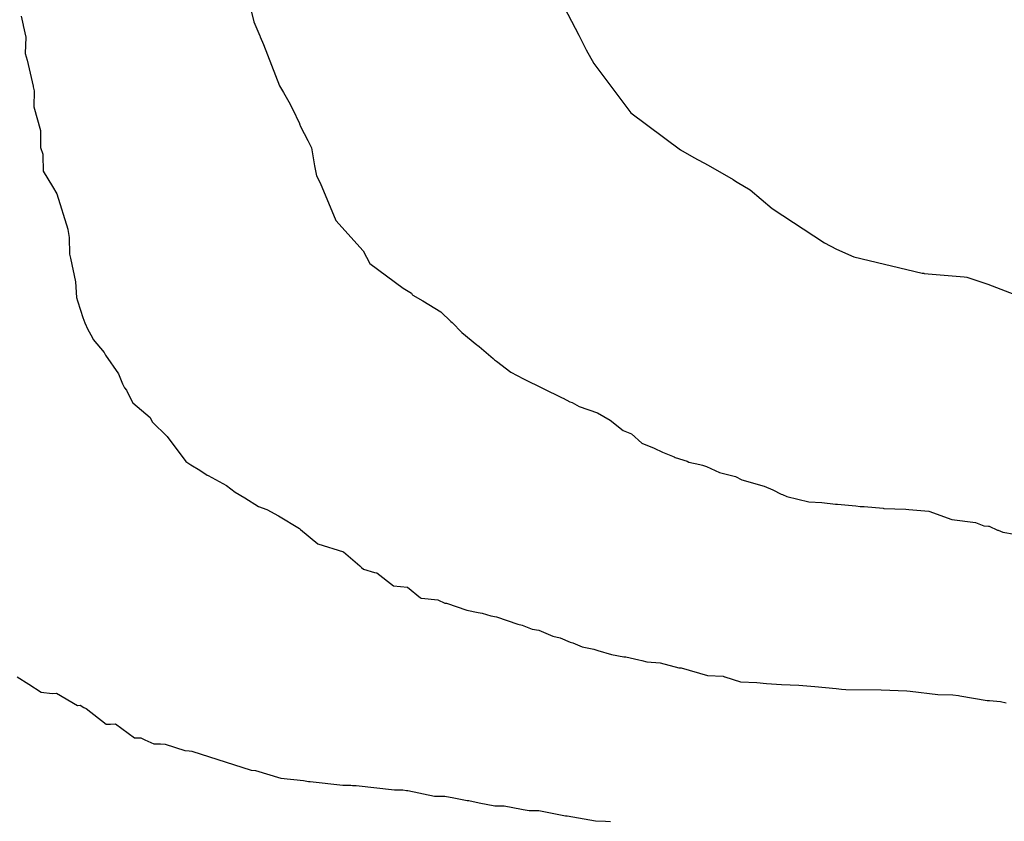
# Model space of a CAD drawing. Extents: x 158343 to 162498, y 431347 to 434500.
# Tile 172 of 220: x 159544 to 159564, y 434082 to 434098. Entities that reach past the tile are written whole.
import ezdxf

# ---------------------------------------------------------------- set-up
doc = ezdxf.new("R2010")
doc.units = 0
doc.header["$LTSCALE"] = 10
doc.header["$MEASUREMENT"] = 0
doc.layers.add('000_arcering', color=8, linetype='CONTINUOUS')
doc.layers.add('def. con-hoogtelijn (index)', color=8, linetype='CONTINUOUS')

# ---------------------------------------------------------------- blocks, each defined once
blk = doc.blocks.new('bestaande hoogtelijnen')
at = {"layer": 'def. con-hoogtelijn (index)'}
for p, q in [((-119.079, 31.757), (-118.975, 31.318)), ((-119.079, 31.757), (-118.975, 31.318)), ((-112.821, 31.606), (-112.531, 31.051)), ((-112.821, 31.606), (-112.531, 31.051)), ((-112.821, 31.606), (-112.531, 31.051)), ((-123.585, 31.426), (-123.548, 31.253)), ((-123.585, 31.426), (-123.548, 31.253)), ((-123.585, 31.426), (-123.548, 31.253)), ((-123.548, 31.253), (-123.549, 31.242)), ((-123.548, 31.253), (-123.549, 31.242)), ((-123.548, 31.253), (-123.549, 31.242)), ((-123.549, 31.242), (-123.494, 31.013)), ((-123.549, 31.242), (-123.494, 31.013)), ((-123.549, 31.242), (-123.494, 31.013)), ((-118.975, 31.318), (-118.854, 31.041)), ((-118.975, 31.318), (-118.854, 31.041)), ((-112.531, 31.051), (-112.385, 30.76)), ((-112.531, 31.051), (-112.385, 30.76)), ((-112.531, 31.051), (-112.385, 30.76)), ((-123.494, 31.013), (-123.506, 30.692)), ((-123.494, 31.013), (-123.506, 30.692)), ((-123.494, 31.013), (-123.506, 30.692)), ((-118.854, 31.041), (-118.85, 31.028)), ((-118.854, 31.041), (-118.85, 31.028)), ((-118.85, 31.028), (-118.848, 31.019)), ((-118.85, 31.028), (-118.848, 31.019)), ((-118.848, 31.019), (-118.785, 30.867)), ((-118.848, 31.019), (-118.785, 30.867)), ((-118.785, 30.867), (-118.463, 30.046)), ((-118.785, 30.867), (-118.463, 30.046)), ((-123.506, 30.692), (-123.47, 30.554)), ((-123.506, 30.692), (-123.47, 30.554)), ((-123.506, 30.692), (-123.47, 30.554)), ((-112.385, 30.76), (-112.232, 30.492)), ((-112.385, 30.76), (-112.232, 30.492)), ((-112.385, 30.76), (-112.232, 30.492)), ((-123.47, 30.554), (-123.348, 30.042)), ((-123.47, 30.554), (-123.348, 30.042)), ((-123.47, 30.554), (-123.348, 30.042)), ((-112.232, 30.492), (-111.496, 29.515)), ((-112.232, 30.492), (-111.496, 29.515)), ((-112.232, 30.492), (-111.496, 29.515)), ((-123.348, 30.042), (-123.349, 30.027)), ((-123.348, 30.042), (-123.349, 30.027)), ((-123.348, 30.042), (-123.349, 30.027)), ((-123.349, 30.027), (-123.333, 29.947)), ((-123.349, 30.027), (-123.333, 29.947)), ((-123.349, 30.027), (-123.333, 29.947)), ((-123.333, 29.947), (-123.337, 29.633)), ((-123.333, 29.947), (-123.337, 29.633)), ((-123.333, 29.947), (-123.337, 29.633)), ((-118.463, 30.046), (-118.389, 29.917)), ((-118.463, 30.046), (-118.389, 29.917)), ((-118.389, 29.917), (-118.281, 29.733)), ((-118.389, 29.917), (-118.281, 29.733)), ((-118.281, 29.733), (-118.21, 29.591)), ((-118.281, 29.733), (-118.21, 29.591)), ((-123.337, 29.633), (-123.206, 29.161)), ((-123.337, 29.633), (-123.206, 29.161)), ((-123.337, 29.633), (-123.206, 29.161)), ((-118.21, 29.591), (-118.071, 29.304)), ((-118.21, 29.591), (-118.071, 29.304)), ((-111.496, 29.515), (-110.514, 28.782)), ((-111.496, 29.515), (-110.514, 28.782)), ((-111.496, 29.515), (-110.514, 28.782)), ((-118.071, 29.304), (-118.067, 29.298)), ((-118.071, 29.304), (-118.067, 29.298)), ((-118.067, 29.298), (-118.05, 29.24)), ((-118.067, 29.298), (-118.05, 29.24)), ((-123.206, 29.149), (-123.207, 29.137)), ((-123.206, 29.149), (-123.207, 29.137)), ((-123.206, 29.149), (-123.207, 29.137)), ((-123.207, 29.137), (-123.202, 28.824)), ((-123.207, 29.137), (-123.202, 28.824)), ((-123.207, 29.137), (-123.202, 28.824)), ((-123.206, 29.161), (-123.206, 29.149)), ((-123.206, 29.161), (-123.206, 29.149)), ((-123.206, 29.161), (-123.206, 29.149)), ((-118.05, 29.24), (-117.905, 28.962)), ((-118.05, 29.24), (-117.905, 28.962)), ((-117.905, 28.962), (-117.832, 28.817)), ((-117.905, 28.962), (-117.832, 28.817)), ((-123.202, 28.824), (-123.155, 28.693)), ((-123.202, 28.824), (-123.155, 28.693)), ((-123.202, 28.824), (-123.155, 28.693)), ((-117.832, 28.817), (-117.774, 28.464)), ((-117.832, 28.817), (-117.774, 28.464)), ((-110.514, 28.782), (-110.25, 28.63)), ((-110.514, 28.782), (-110.25, 28.63)), ((-110.514, 28.782), (-110.25, 28.63)), ((-123.155, 28.693), (-123.156, 28.677)), ((-123.155, 28.693), (-123.156, 28.677)), ((-123.155, 28.693), (-123.156, 28.677)), ((-123.156, 28.677), (-123.153, 28.357)), ((-123.156, 28.677), (-123.153, 28.357)), ((-123.156, 28.677), (-123.153, 28.357)), ((-110.25, 28.63), (-109.965, 28.474)), ((-110.25, 28.63), (-109.965, 28.474)), ((-110.25, 28.63), (-109.965, 28.474)), ((-123.153, 28.357), (-122.965, 28.056)), ((-123.153, 28.357), (-122.965, 28.056)), ((-123.153, 28.357), (-122.965, 28.056)), ((-117.774, 28.464), (-117.732, 28.263)), ((-117.774, 28.464), (-117.732, 28.263)), ((-109.965, 28.474), (-109.468, 28.189)), ((-109.965, 28.474), (-109.468, 28.189)), ((-109.965, 28.474), (-109.468, 28.189)), ((-117.732, 28.263), (-117.656, 28.129)), ((-117.732, 28.263), (-117.656, 28.129)), ((-117.656, 28.129), (-117.347, 27.378)), ((-117.656, 28.129), (-117.347, 27.378)), ((-109.468, 28.189), (-109.421, 28.161)), ((-109.468, 28.189), (-109.421, 28.161)), ((-109.468, 28.189), (-109.421, 28.161)), ((-109.421, 28.161), (-109.393, 28.141)), ((-109.421, 28.161), (-109.393, 28.141)), ((-109.421, 28.161), (-109.393, 28.141)), ((-109.393, 28.141), (-109.135, 27.984)), ((-109.393, 28.141), (-109.135, 27.984)), ((-109.393, 28.141), (-109.135, 27.984)), ((-122.965, 28.056), (-122.879, 27.905)), ((-122.965, 28.056), (-122.879, 27.905)), ((-122.965, 28.056), (-122.879, 27.905)), ((-109.135, 27.984), (-108.694, 27.616)), ((-109.135, 27.984), (-108.694, 27.616)), ((-109.135, 27.984), (-108.694, 27.616)), ((-122.879, 27.905), (-122.664, 27.21)), ((-122.879, 27.905), (-122.664, 27.21)), ((-122.879, 27.905), (-122.664, 27.21)), ((-108.694, 27.616), (-107.661, 26.934)), ((-108.694, 27.616), (-107.661, 26.934)), ((-108.694, 27.616), (-107.661, 26.934)), ((-117.347, 27.378), (-116.806, 26.776)), ((-117.347, 27.378), (-116.806, 26.776)), ((-122.664, 27.21), (-122.664, 27.199)), ((-122.664, 27.21), (-122.664, 27.199)), ((-122.664, 27.21), (-122.664, 27.199)), ((-122.664, 27.199), (-122.636, 27.042)), ((-122.664, 27.199), (-122.636, 27.042)), ((-122.664, 27.199), (-122.636, 27.042)), ((-122.636, 27.042), (-122.631, 26.713)), ((-122.636, 27.042), (-122.631, 26.713)), ((-122.636, 27.042), (-122.631, 26.713)), ((-116.806, 26.776), (-116.672, 26.524)), ((-116.806, 26.776), (-116.672, 26.524)), ((-107.661, 26.934), (-107.42, 26.808)), ((-107.661, 26.934), (-107.42, 26.808)), ((-107.661, 26.934), (-107.42, 26.808)), ((-107.42, 26.808), (-107.078, 26.661)), ((-107.42, 26.808), (-107.078, 26.661)), ((-107.42, 26.808), (-107.078, 26.661)), ((-122.631, 26.713), (-122.624, 26.684)), ((-122.631, 26.713), (-122.624, 26.684)), ((-122.631, 26.713), (-122.624, 26.684)), ((-122.624, 26.684), (-122.611, 26.636)), ((-122.624, 26.684), (-122.611, 26.636)), ((-122.624, 26.684), (-122.611, 26.636)), ((-122.611, 26.636), (-122.513, 26.164)), ((-122.611, 26.636), (-122.513, 26.164)), ((-122.611, 26.636), (-122.513, 26.164)), ((-107.078, 26.661), (-105.725, 26.337)), ((-107.078, 26.661), (-105.725, 26.337)), ((-107.078, 26.661), (-105.725, 26.337)), ((-116.672, 26.524), (-116.015, 26.038)), ((-116.672, 26.524), (-116.015, 26.038)), ((-122.513, 26.164), (-122.488, 25.856)), ((-122.513, 26.164), (-122.488, 25.856)), ((-122.513, 26.164), (-122.488, 25.856)), ((-105.725, 26.337), (-105.691, 26.333)), ((-105.725, 26.337), (-105.691, 26.333)), ((-105.725, 26.337), (-105.691, 26.333)), ((-105.691, 26.333), (-105.681, 26.329)), ((-105.691, 26.333), (-105.681, 26.329)), ((-105.691, 26.333), (-105.681, 26.329)), ((-105.681, 26.329), (-104.89, 26.264)), ((-105.681, 26.329), (-104.89, 26.264)), ((-105.681, 26.329), (-104.89, 26.264)), ((-104.89, 26.264), (-104.839, 26.256)), ((-104.89, 26.264), (-104.839, 26.256)), ((-104.89, 26.264), (-104.839, 26.256)), ((-104.839, 26.256), (-104.42, 26.118)), ((-104.839, 26.256), (-104.42, 26.118)), ((-104.839, 26.256), (-104.42, 26.118)), ((-116.015, 26.038), (-115.849, 25.939)), ((-116.015, 26.038), (-115.849, 25.939)), ((-104.42, 26.118), (-103.563, 25.787)), ((-104.42, 26.118), (-103.563, 25.787)), ((-104.42, 26.118), (-103.563, 25.787)), ((-122.488, 25.856), (-122.469, 25.789)), ((-122.488, 25.856), (-122.469, 25.789)), ((-122.488, 25.856), (-122.469, 25.789)), ((-122.469, 25.789), (-122.409, 25.602)), ((-122.469, 25.789), (-122.409, 25.602)), ((-122.469, 25.789), (-122.409, 25.602)), ((-115.849, 25.939), (-115.832, 25.914)), ((-115.849, 25.939), (-115.832, 25.914)), ((-115.832, 25.914), (-115.819, 25.897)), ((-115.832, 25.914), (-115.819, 25.897)), ((-115.819, 25.897), (-115.624, 25.785)), ((-115.819, 25.897), (-115.624, 25.785)), ((-115.624, 25.785), (-115.269, 25.569)), ((-115.624, 25.785), (-115.269, 25.569)), ((-122.409, 25.602), (-122.365, 25.455)), ((-122.409, 25.602), (-122.365, 25.455)), ((-122.409, 25.602), (-122.365, 25.455)), ((-122.365, 25.455), (-122.324, 25.352)), ((-122.365, 25.455), (-122.324, 25.352)), ((-122.365, 25.455), (-122.324, 25.352)), ((-115.269, 25.569), (-115.065, 25.375)), ((-115.269, 25.569), (-115.065, 25.375)), ((-122.324, 25.352), (-122.266, 25.221)), ((-122.324, 25.352), (-122.266, 25.221)), ((-122.324, 25.352), (-122.266, 25.221)), ((-122.266, 25.221), (-122.181, 25.065)), ((-122.266, 25.221), (-122.181, 25.065)), ((-122.266, 25.221), (-122.181, 25.065)), ((-115.065, 25.375), (-115.043, 25.36)), ((-115.065, 25.375), (-115.043, 25.36)), ((-115.043, 25.36), (-114.849, 25.158)), ((-115.043, 25.36), (-114.849, 25.158)), ((-122.181, 25.065), (-122.158, 25.019)), ((-122.181, 25.065), (-122.158, 25.019)), ((-122.181, 25.065), (-122.158, 25.019)), ((-122.158, 25.019), (-121.939, 24.761)), ((-122.158, 25.019), (-121.939, 24.761)), ((-122.158, 25.019), (-121.939, 24.761)), ((-114.849, 25.158), (-114.555, 24.917)), ((-114.849, 25.158), (-114.555, 24.917)), ((-114.555, 24.917), (-114.536, 24.903)), ((-114.555, 24.917), (-114.536, 24.903)), ((-114.536, 24.903), (-114.509, 24.884)), ((-114.536, 24.903), (-114.509, 24.884)), ((-114.509, 24.884), (-114.231, 24.645)), ((-114.509, 24.884), (-114.231, 24.645)), ((-121.939, 24.761), (-121.916, 24.709)), ((-121.939, 24.761), (-121.916, 24.709)), ((-121.939, 24.761), (-121.916, 24.709)), ((-121.916, 24.709), (-121.659, 24.342)), ((-121.916, 24.709), (-121.659, 24.342)), ((-121.916, 24.709), (-121.659, 24.342)), ((-114.231, 24.645), (-114.201, 24.621)), ((-114.231, 24.645), (-114.201, 24.621)), ((-114.201, 24.621), (-114.165, 24.59)), ((-114.201, 24.621), (-114.165, 24.59)), ((-114.165, 24.59), (-113.878, 24.372)), ((-114.165, 24.59), (-113.878, 24.372)), ((-121.659, 24.342), (-121.578, 24.141)), ((-121.659, 24.342), (-121.578, 24.141)), ((-121.659, 24.342), (-121.578, 24.141)), ((-113.878, 24.372), (-113.627, 24.24)), ((-113.878, 24.372), (-113.627, 24.24)), ((-113.627, 24.24), (-112.858, 23.866)), ((-113.627, 24.24), (-112.858, 23.866)), ((-121.578, 24.141), (-121.536, 24.06)), ((-121.578, 24.141), (-121.536, 24.06)), ((-121.578, 24.141), (-121.536, 24.06)), ((-121.536, 24.06), (-121.5, 24.019)), ((-121.536, 24.06), (-121.5, 24.019)), ((-121.536, 24.06), (-121.5, 24.019)), ((-121.5, 24.019), (-121.433, 23.875)), ((-121.5, 24.019), (-121.433, 23.875)), ((-121.5, 24.019), (-121.433, 23.875)), ((-121.433, 23.875), (-121.371, 23.767)), ((-121.433, 23.875), (-121.371, 23.767)), ((-121.433, 23.875), (-121.371, 23.767)), ((-112.858, 23.866), (-112.838, 23.86)), ((-112.858, 23.866), (-112.838, 23.86)), ((-112.838, 23.86), (-112.706, 23.785)), ((-112.838, 23.86), (-112.706, 23.785)), ((-121.371, 23.767), (-121.033, 23.473)), ((-121.371, 23.767), (-121.033, 23.473)), ((-121.371, 23.767), (-121.033, 23.473)), ((-112.706, 23.785), (-112.665, 23.769)), ((-112.706, 23.785), (-112.665, 23.769)), ((-112.665, 23.769), (-112.522, 23.691)), ((-112.665, 23.769), (-112.522, 23.691)), ((-112.522, 23.691), (-112.16, 23.565)), ((-112.522, 23.691), (-112.16, 23.565)), ((-121.033, 23.473), (-120.989, 23.392)), ((-121.033, 23.473), (-120.989, 23.392)), ((-121.033, 23.473), (-120.989, 23.392)), ((-112.16, 23.565), (-111.912, 23.422)), ((-112.16, 23.565), (-111.912, 23.422)), ((-120.989, 23.392), (-120.696, 23.097)), ((-120.989, 23.392), (-120.696, 23.097)), ((-120.989, 23.392), (-120.696, 23.097)), ((-111.912, 23.422), (-111.654, 23.214)), ((-111.912, 23.422), (-111.654, 23.214)), ((-120.696, 23.097), (-120.325, 22.604)), ((-120.696, 23.097), (-120.325, 22.604)), ((-120.696, 23.097), (-120.325, 22.604)), ((-111.654, 23.214), (-111.486, 23.15)), ((-111.654, 23.214), (-111.486, 23.15)), ((-111.486, 23.15), (-111.278, 22.964)), ((-111.486, 23.15), (-111.278, 22.964)), ((-111.278, 22.964), (-111.038, 22.864)), ((-111.278, 22.964), (-111.038, 22.864)), ((-111.038, 22.864), (-110.868, 22.787)), ((-111.038, 22.864), (-110.868, 22.787)), ((-110.868, 22.787), (-110.637, 22.693)), ((-110.868, 22.787), (-110.637, 22.693)), ((-110.637, 22.693), (-110.617, 22.68)), ((-110.637, 22.693), (-110.617, 22.68)), ((-110.617, 22.68), (-110.384, 22.611)), ((-110.617, 22.68), (-110.384, 22.611)), ((-120.325, 22.604), (-120.221, 22.535)), ((-120.325, 22.604), (-120.221, 22.535)), ((-120.325, 22.604), (-120.221, 22.535)), ((-120.221, 22.535), (-120.042, 22.431)), ((-120.221, 22.535), (-120.042, 22.431)), ((-120.221, 22.535), (-120.042, 22.431)), ((-110.384, 22.611), (-110.351, 22.59)), ((-110.384, 22.611), (-110.351, 22.59)), ((-110.351, 22.59), (-110.13, 22.541)), ((-110.351, 22.59), (-110.13, 22.541)), ((-110.13, 22.541), (-110.08, 22.528)), ((-110.13, 22.541), (-110.08, 22.528)), ((-110.08, 22.528), (-109.996, 22.506)), ((-110.08, 22.528), (-109.996, 22.506)), ((-109.996, 22.506), (-109.742, 22.385)), ((-109.996, 22.506), (-109.742, 22.385)), ((-120.042, 22.431), (-119.997, 22.398)), ((-120.042, 22.431), (-119.997, 22.398)), ((-120.042, 22.431), (-119.997, 22.398)), ((-119.997, 22.398), (-119.965, 22.379)), ((-119.997, 22.398), (-119.965, 22.379)), ((-119.997, 22.398), (-119.965, 22.379)), ((-119.965, 22.379), (-119.899, 22.334)), ((-119.965, 22.379), (-119.899, 22.334)), ((-119.965, 22.379), (-119.899, 22.334)), ((-119.899, 22.334), (-119.881, 22.323)), ((-119.899, 22.334), (-119.881, 22.323)), ((-119.899, 22.334), (-119.881, 22.323)), ((-119.881, 22.323), (-119.519, 22.129)), ((-119.881, 22.323), (-119.519, 22.129)), ((-119.881, 22.323), (-119.519, 22.129)), ((-109.742, 22.385), (-109.422, 22.303)), ((-109.742, 22.385), (-109.422, 22.303)), ((-109.422, 22.303), (-109.301, 22.24)), ((-109.422, 22.303), (-109.301, 22.24)), ((-119.519, 22.129), (-119.347, 21.997)), ((-119.519, 22.129), (-119.347, 21.997)), ((-119.519, 22.129), (-119.347, 21.997)), ((-109.301, 22.24), (-108.857, 22.112)), ((-109.301, 22.24), (-108.857, 22.112)), ((-108.857, 22.112), (-108.686, 22.039)), ((-108.857, 22.112), (-108.686, 22.039)), ((-119.347, 21.997), (-119.154, 21.881)), ((-119.347, 21.997), (-119.154, 21.881)), ((-119.347, 21.997), (-119.154, 21.881)), ((-119.154, 21.881), (-118.88, 21.71)), ((-119.154, 21.881), (-118.88, 21.71)), ((-119.154, 21.881), (-118.88, 21.71)), ((-108.686, 22.039), (-108.518, 21.957)), ((-108.686, 22.039), (-108.518, 21.957)), ((-108.518, 21.957), (-108.493, 21.948)), ((-108.518, 21.957), (-108.493, 21.948)), ((-108.493, 21.948), (-108.404, 21.907)), ((-108.493, 21.948), (-108.404, 21.907)), ((-108.404, 21.907), (-107.967, 21.805)), ((-108.404, 21.907), (-107.967, 21.805)), ((-118.88, 21.71), (-118.714, 21.654)), ((-118.88, 21.71), (-118.714, 21.654)), ((-118.88, 21.71), (-118.714, 21.654)), ((-107.967, 21.805), (-107.713, 21.788)), ((-107.967, 21.805), (-107.713, 21.788)), ((-107.713, 21.788), (-107.441, 21.76)), ((-107.713, 21.788), (-107.441, 21.76)), ((-107.441, 21.76), (-107.4, 21.754)), ((-107.441, 21.76), (-107.4, 21.754)), ((-107.4, 21.754), (-107.04, 21.722)), ((-107.4, 21.754), (-107.04, 21.722)), ((-107.04, 21.722), (-106.95, 21.713)), ((-107.04, 21.722), (-106.95, 21.713)), ((-106.95, 21.713), (-106.874, 21.708)), ((-106.95, 21.713), (-106.874, 21.708)), ((-106.874, 21.708), (-106.497, 21.676)), ((-106.874, 21.708), (-106.497, 21.676)), ((-106.497, 21.676), (-106.48, 21.674)), ((-106.497, 21.676), (-106.48, 21.674)), ((-106.48, 21.674), (-106.044, 21.657)), ((-106.48, 21.674), (-106.044, 21.657)), ((-118.714, 21.654), (-118.487, 21.524)), ((-118.714, 21.654), (-118.487, 21.524)), ((-118.714, 21.654), (-118.487, 21.524)), ((-118.487, 21.524), (-118.072, 21.272)), ((-118.487, 21.524), (-118.072, 21.272)), ((-118.487, 21.524), (-118.072, 21.272)), ((-106.044, 21.657), (-105.984, 21.654)), ((-106.044, 21.657), (-105.984, 21.654)), ((-105.984, 21.654), (-105.589, 21.621)), ((-105.984, 21.654), (-105.589, 21.621)), ((-105.589, 21.621), (-105.135, 21.452)), ((-105.589, 21.621), (-105.135, 21.452)), ((-105.135, 21.452), (-104.667, 21.395)), ((-105.135, 21.452), (-104.667, 21.395)), ((-104.667, 21.395), (-104.5, 21.329)), ((-104.667, 21.395), (-104.5, 21.329)), ((-104.5, 21.329), (-104.405, 21.32)), ((-104.5, 21.329), (-104.405, 21.32)), ((-104.405, 21.32), (-104.396, 21.319)), ((-104.405, 21.32), (-104.396, 21.319)), ((-104.396, 21.319), (-104.228, 21.245)), ((-104.396, 21.319), (-104.228, 21.245)), ((-118.072, 21.272), (-118.047, 21.254)), ((-118.072, 21.272), (-118.047, 21.254)), ((-118.072, 21.272), (-118.047, 21.254)), ((-118.047, 21.254), (-117.704, 20.973)), ((-118.047, 21.254), (-117.704, 20.973)), ((-118.047, 21.254), (-117.704, 20.973)), ((-104.228, 21.245), (-104.216, 21.242)), ((-104.228, 21.245), (-104.216, 21.242)), ((-104.216, 21.242), (-104.122, 21.203)), ((-104.216, 21.242), (-104.122, 21.203)), ((-104.122, 21.203), (-103.657, 21.122)), ((-104.122, 21.203), (-103.657, 21.122)), ((-117.704, 20.973), (-117.199, 20.812)), ((-117.704, 20.973), (-117.199, 20.812)), ((-117.704, 20.973), (-117.199, 20.812)), ((-117.199, 20.812), (-116.875, 20.533)), ((-117.199, 20.812), (-116.875, 20.533)), ((-117.199, 20.812), (-116.875, 20.533)), ((-116.875, 20.533), (-116.84, 20.504)), ((-116.875, 20.533), (-116.84, 20.504)), ((-116.875, 20.533), (-116.84, 20.504)), ((-116.84, 20.504), (-116.798, 20.469)), ((-116.84, 20.504), (-116.798, 20.469)), ((-116.84, 20.504), (-116.798, 20.469)), ((-116.798, 20.469), (-116.582, 20.403)), ((-116.798, 20.469), (-116.582, 20.403)), ((-116.798, 20.469), (-116.582, 20.403)), ((-116.582, 20.403), (-116.538, 20.395)), ((-116.582, 20.403), (-116.538, 20.395)), ((-116.582, 20.403), (-116.538, 20.395)), ((-116.538, 20.395), (-116.203, 20.141)), ((-116.538, 20.395), (-116.203, 20.141)), ((-116.538, 20.395), (-116.203, 20.141)), ((-116.203, 20.141), (-115.926, 20.11)), ((-116.203, 20.141), (-115.926, 20.11)), ((-116.203, 20.141), (-115.926, 20.11)), ((-115.926, 20.11), (-115.671, 19.899)), ((-115.926, 20.11), (-115.671, 19.899)), ((-115.926, 20.11), (-115.671, 19.899)), ((-115.671, 19.899), (-115.659, 19.897)), ((-115.671, 19.899), (-115.659, 19.897)), ((-115.671, 19.899), (-115.659, 19.897)), ((-115.659, 19.897), (-115.649, 19.895)), ((-115.659, 19.897), (-115.649, 19.895)), ((-115.659, 19.897), (-115.649, 19.895)), ((-115.649, 19.895), (-115.325, 19.86)), ((-115.649, 19.895), (-115.325, 19.86)), ((-115.649, 19.895), (-115.325, 19.86)), ((-115.325, 19.86), (-115.187, 19.798)), ((-115.325, 19.86), (-115.187, 19.798)), ((-115.325, 19.86), (-115.187, 19.798)), ((-115.187, 19.798), (-115.155, 19.792)), ((-115.187, 19.798), (-115.155, 19.792)), ((-115.187, 19.798), (-115.155, 19.792)), ((-115.155, 19.792), (-114.75, 19.654)), ((-115.155, 19.792), (-114.75, 19.654)), ((-115.155, 19.792), (-114.75, 19.654)), ((-114.75, 19.654), (-114.525, 19.608)), ((-114.75, 19.654), (-114.525, 19.608)), ((-114.75, 19.654), (-114.525, 19.608)), ((-114.525, 19.608), (-114.448, 19.595)), ((-114.525, 19.608), (-114.448, 19.595)), ((-114.525, 19.608), (-114.448, 19.595)), ((-114.448, 19.595), (-114.277, 19.546)), ((-114.448, 19.595), (-114.277, 19.546)), ((-114.448, 19.595), (-114.277, 19.546)), ((-114.277, 19.546), (-114.164, 19.524)), ((-114.277, 19.546), (-114.164, 19.524)), ((-114.277, 19.546), (-114.164, 19.524)), ((-114.164, 19.524), (-113.741, 19.376)), ((-114.164, 19.524), (-113.741, 19.376)), ((-114.164, 19.524), (-113.741, 19.376)), ((-113.741, 19.376), (-113.654, 19.357)), ((-113.741, 19.376), (-113.654, 19.357)), ((-113.741, 19.376), (-113.654, 19.357)), ((-113.654, 19.357), (-113.458, 19.282)), ((-113.654, 19.357), (-113.458, 19.282)), ((-113.654, 19.357), (-113.458, 19.282)), ((-113.458, 19.282), (-113.325, 19.257)), ((-113.458, 19.282), (-113.325, 19.257)), ((-113.458, 19.282), (-113.325, 19.257)), ((-113.325, 19.257), (-113.045, 19.141)), ((-113.325, 19.257), (-113.045, 19.141)), ((-113.325, 19.257), (-113.045, 19.141)), ((-113.045, 19.141), (-112.9, 19.111)), ((-113.045, 19.141), (-112.9, 19.111)), ((-113.045, 19.141), (-112.9, 19.111)), ((-112.9, 19.111), (-112.702, 19.02)), ((-112.9, 19.111), (-112.702, 19.02)), ((-112.9, 19.111), (-112.702, 19.02)), ((-112.702, 19.02), (-112.651, 19.011)), ((-112.702, 19.02), (-112.651, 19.011)), ((-112.702, 19.02), (-112.651, 19.011)), ((-112.651, 19.011), (-112.461, 18.927)), ((-112.651, 19.011), (-112.461, 18.927)), ((-112.651, 19.011), (-112.461, 18.927)), ((-112.461, 18.927), (-112.233, 18.883)), ((-112.461, 18.927), (-112.233, 18.883)), ((-112.461, 18.927), (-112.233, 18.883)), ((-112.233, 18.883), (-112.153, 18.857)), ((-112.233, 18.883), (-112.153, 18.857)), ((-112.233, 18.883), (-112.153, 18.857)), ((-112.153, 18.857), (-111.882, 18.777)), ((-112.153, 18.857), (-111.882, 18.777)), ((-112.153, 18.857), (-111.882, 18.777)), ((-111.882, 18.777), (-111.641, 18.734)), ((-111.882, 18.777), (-111.641, 18.734)), ((-111.882, 18.777), (-111.641, 18.734)), ((-111.641, 18.734), (-111.597, 18.729)), ((-111.641, 18.734), (-111.597, 18.729)), ((-111.641, 18.734), (-111.597, 18.729)), ((-111.597, 18.729), (-111.339, 18.672)), ((-111.597, 18.729), (-111.339, 18.672)), ((-111.597, 18.729), (-111.339, 18.672)), ((-111.339, 18.672), (-111.281, 18.658)), ((-111.339, 18.672), (-111.281, 18.658)), ((-111.339, 18.672), (-111.281, 18.658)), ((-111.281, 18.658), (-111.182, 18.631)), ((-111.281, 18.658), (-111.182, 18.631)), ((-111.281, 18.658), (-111.182, 18.631)), ((-111.182, 18.631), (-110.918, 18.612)), ((-111.182, 18.631), (-110.918, 18.612)), ((-111.182, 18.631), (-110.918, 18.612)), ((-110.918, 18.612), (-110.545, 18.516)), ((-110.918, 18.612), (-110.545, 18.516)), ((-110.918, 18.612), (-110.545, 18.516)), ((-110.545, 18.516), (-110.52, 18.513)), ((-110.545, 18.516), (-110.52, 18.513)), ((-110.545, 18.516), (-110.52, 18.513)), ((-110.52, 18.513), (-110.499, 18.512)), ((-110.52, 18.513), (-110.499, 18.512)), ((-110.52, 18.513), (-110.499, 18.512)), ((-110.499, 18.512), (-109.981, 18.363)), ((-110.499, 18.512), (-109.981, 18.363)), ((-110.499, 18.512), (-109.981, 18.363)), ((-109.981, 18.363), (-109.671, 18.345)), ((-109.981, 18.363), (-109.671, 18.345)), ((-109.981, 18.363), (-109.671, 18.345)), ((-123.664, 18.336), (-123.436, 18.192)), ((-123.664, 18.336), (-123.436, 18.192)), ((-123.436, 18.192), (-123.193, 18.03)), ((-123.436, 18.192), (-123.193, 18.03)), ((-109.671, 18.345), (-109.642, 18.336)), ((-109.671, 18.345), (-109.642, 18.336)), ((-109.671, 18.345), (-109.642, 18.336)), ((-109.642, 18.336), (-109.639, 18.335)), ((-109.642, 18.336), (-109.639, 18.335)), ((-109.642, 18.336), (-109.639, 18.335)), ((-109.639, 18.335), (-109.637, 18.335)), ((-109.639, 18.335), (-109.637, 18.335)), ((-109.639, 18.335), (-109.637, 18.335)), ((-109.637, 18.335), (-109.323, 18.238)), ((-109.637, 18.335), (-109.323, 18.238)), ((-109.637, 18.335), (-109.323, 18.238)), ((-109.323, 18.238), (-109.003, 18.225)), ((-109.323, 18.238), (-109.003, 18.225)), ((-109.323, 18.238), (-109.003, 18.225)), ((-109.003, 18.225), (-108.807, 18.203)), ((-109.003, 18.225), (-108.807, 18.203)), ((-109.003, 18.225), (-108.807, 18.203)), ((-108.807, 18.203), (-108.511, 18.183)), ((-108.807, 18.203), (-108.511, 18.183)), ((-108.807, 18.203), (-108.511, 18.183)), ((-108.511, 18.183), (-108.167, 18.173)), ((-108.511, 18.183), (-108.167, 18.173)), ((-108.511, 18.183), (-108.167, 18.173)), ((-108.167, 18.173), (-107.85, 18.141)), ((-108.167, 18.173), (-107.85, 18.141)), ((-108.167, 18.173), (-107.85, 18.141)), ((-123.193, 18.03), (-122.97, 18.005)), ((-123.193, 18.03), (-122.97, 18.005)), ((-122.97, 18.005), (-122.89, 18.01)), ((-122.97, 18.005), (-122.89, 18.01)), ((-122.89, 18.01), (-122.473, 17.766)), ((-122.89, 18.01), (-122.473, 17.766)), ((-107.85, 18.141), (-107.43, 18.103)), ((-107.85, 18.141), (-107.43, 18.103)), ((-107.85, 18.141), (-107.43, 18.103)), ((-107.43, 18.103), (-107.325, 18.093)), ((-107.43, 18.103), (-107.325, 18.093)), ((-107.43, 18.103), (-107.325, 18.093)), ((-107.325, 18.093), (-107.236, 18.087)), ((-107.325, 18.093), (-107.236, 18.087)), ((-107.325, 18.093), (-107.236, 18.087)), ((-107.236, 18.087), (-106.536, 18.074)), ((-107.236, 18.087), (-106.536, 18.074)), ((-107.236, 18.087), (-106.536, 18.074)), ((-106.536, 18.074), (-106.028, 18.055)), ((-106.536, 18.074), (-106.028, 18.055)), ((-106.536, 18.074), (-106.028, 18.055)), ((-106.028, 18.055), (-105.958, 18.051)), ((-106.028, 18.055), (-105.958, 18.051)), ((-106.028, 18.055), (-105.958, 18.051)), ((-105.958, 18.051), (-105.413, 17.985)), ((-105.958, 18.051), (-105.413, 17.985)), ((-105.958, 18.051), (-105.413, 17.985)), ((-105.413, 17.985), (-105.113, 17.976)), ((-105.413, 17.985), (-105.113, 17.976)), ((-105.413, 17.985), (-105.113, 17.976)), ((-105.113, 17.976), (-105.003, 17.965)), ((-105.113, 17.976), (-105.003, 17.965)), ((-105.113, 17.976), (-105.003, 17.965)), ((-105.003, 17.965), (-104.977, 17.961)), ((-105.003, 17.965), (-104.977, 17.961)), ((-105.003, 17.965), (-104.977, 17.961)), ((-122.473, 17.766), (-122.419, 17.772)), ((-122.473, 17.766), (-122.419, 17.772)), ((-122.419, 17.772), (-122.344, 17.73)), ((-122.419, 17.772), (-122.344, 17.73)), ((-104.977, 17.961), (-104.434, 17.867)), ((-104.977, 17.961), (-104.434, 17.867)), ((-104.977, 17.961), (-104.434, 17.867)), ((-104.434, 17.867), (-104.388, 17.864)), ((-104.434, 17.867), (-104.388, 17.864)), ((-104.434, 17.867), (-104.388, 17.864)), ((-104.388, 17.864), (-104.167, 17.844)), ((-104.388, 17.864), (-104.167, 17.844)), ((-104.388, 17.864), (-104.167, 17.844)), ((-104.167, 17.844), (-104.058, 17.822)), ((-104.167, 17.844), (-104.058, 17.822)), ((-104.167, 17.844), (-104.058, 17.822)), ((-122.344, 17.73), (-122.301, 17.704)), ((-122.344, 17.73), (-122.301, 17.704)), ((-122.301, 17.704), (-121.901, 17.395)), ((-122.301, 17.704), (-121.901, 17.395)), ((-121.901, 17.395), (-121.814, 17.4)), ((-121.901, 17.395), (-121.814, 17.4)), ((-121.814, 17.4), (-121.719, 17.402)), ((-121.814, 17.4), (-121.719, 17.402)), ((-121.719, 17.402), (-121.342, 17.125)), ((-121.719, 17.402), (-121.342, 17.125)), ((-121.342, 17.125), (-121.311, 17.127)), ((-121.342, 17.125), (-121.311, 17.127)), ((-121.311, 17.127), (-121.214, 17.129)), ((-121.311, 17.127), (-121.214, 17.129)), ((-121.214, 17.129), (-121.135, 17.086)), ((-121.214, 17.129), (-121.135, 17.086)), ((-121.135, 17.086), (-120.954, 17.007)), ((-121.135, 17.086), (-120.954, 17.007)), ((-120.954, 17.007), (-120.857, 17.004)), ((-120.954, 17.007), (-120.857, 17.004)), ((-120.857, 17.004), (-120.828, 17.004)), ((-120.857, 17.004), (-120.828, 17.004)), ((-120.828, 17.004), (-120.732, 17.002)), ((-120.828, 17.004), (-120.732, 17.002)), ((-120.732, 17.002), (-120.343, 16.872)), ((-120.732, 17.002), (-120.343, 16.872)), ((-120.343, 16.872), (-120.256, 16.866)), ((-120.343, 16.872), (-120.256, 16.866)), ((-120.256, 16.866), (-120.205, 16.863)), ((-120.256, 16.866), (-120.205, 16.863)), ((-120.205, 16.863), (-119.026, 16.486)), ((-120.205, 16.863), (-119.026, 16.486)), ((-119.026, 16.486), (-118.942, 16.48)), ((-119.026, 16.486), (-118.942, 16.48)), ((-118.942, 16.48), (-118.436, 16.327)), ((-118.942, 16.48), (-118.436, 16.327)), ((-118.436, 16.327), (-117.992, 16.282)), ((-118.436, 16.327), (-117.992, 16.282)), ((-117.992, 16.282), (-117.891, 16.263)), ((-117.992, 16.282), (-117.891, 16.263)), ((-117.891, 16.263), (-117.859, 16.262)), ((-117.891, 16.263), (-117.859, 16.262)), ((-117.859, 16.262), (-117.212, 16.191)), ((-117.859, 16.262), (-117.212, 16.191)), ((-117.212, 16.191), (-117.051, 16.189)), ((-117.212, 16.191), (-117.051, 16.189)), ((-117.051, 16.189), (-117.021, 16.184)), ((-117.051, 16.189), (-117.021, 16.184)), ((-117.021, 16.184), (-117, 16.18)), ((-117.021, 16.184), (-117, 16.18)), ((-117, 16.18), (-116.943, 16.179)), ((-117, 16.18), (-116.943, 16.179)), ((-116.943, 16.179), (-116.186, 16.098)), ((-116.943, 16.179), (-116.186, 16.098)), ((-116.186, 16.098), (-116.017, 16.095)), ((-116.186, 16.098), (-116.017, 16.095)), ((-116.017, 16.095), (-115.944, 16.082)), ((-116.017, 16.095), (-115.944, 16.082)), ((-115.944, 16.082), (-115.919, 16.081)), ((-115.944, 16.082), (-115.919, 16.081)), ((-115.919, 16.081), (-115.395, 15.973)), ((-115.919, 16.081), (-115.395, 15.973)), ((-115.395, 15.973), (-115.371, 15.973)), ((-115.395, 15.973), (-115.371, 15.973)), ((-115.371, 15.973), (-115.19, 15.967)), ((-115.371, 15.973), (-115.19, 15.967)), ((-115.19, 15.967), (-115.01, 15.936)), ((-115.19, 15.967), (-115.01, 15.936)), ((-115.01, 15.936), (-114.745, 15.883)), ((-115.01, 15.936), (-114.745, 15.883)), ((-114.745, 15.883), (-114.727, 15.882)), ((-114.745, 15.883), (-114.727, 15.882)), ((-114.727, 15.882), (-114.71, 15.882)), ((-114.727, 15.882), (-114.71, 15.882)), ((-114.71, 15.882), (-114.507, 15.837)), ((-114.71, 15.882), (-114.507, 15.837)), ((-114.507, 15.837), (-114.197, 15.778)), ((-114.507, 15.837), (-114.197, 15.778)), ((-114.197, 15.778), (-114.009, 15.778)), ((-114.197, 15.778), (-114.009, 15.778)), ((-114.009, 15.778), (-113.669, 15.709)), ((-114.009, 15.778), (-113.669, 15.709)), ((-113.669, 15.709), (-113.636, 15.708)), ((-113.669, 15.709), (-113.636, 15.708)), ((-113.636, 15.708), (-113.516, 15.686)), ((-113.636, 15.708), (-113.516, 15.686)), ((-113.516, 15.686), (-113.324, 15.684)), ((-113.516, 15.686), (-113.324, 15.684)), ((-113.324, 15.684), (-112.792, 15.581)), ((-113.324, 15.684), (-112.792, 15.581)), ((-112.792, 15.581), (-112.764, 15.58)), ((-112.792, 15.581), (-112.764, 15.58)), ((-112.764, 15.58), (-112.201, 15.48)), ((-112.764, 15.58), (-112.201, 15.48)), ((-112.201, 15.48), (-112.002, 15.476)), ((-112.201, 15.48), (-112.002, 15.476)), ((-112.002, 15.476), (-111.899, 15.465)), ((-112.002, 15.476), (-111.899, 15.465))]:
    blk.add_line(p, q, dxfattribs=at)

msp = doc.modelspace()

# ---------------------------------------------------------------- block references
at = {"layer": '000_arcering'}
msp.add_blockref('bestaande hoogtelijnen', (159667.804, 434066.432), dxfattribs=at)

doc.saveas('drawing.dxf')
